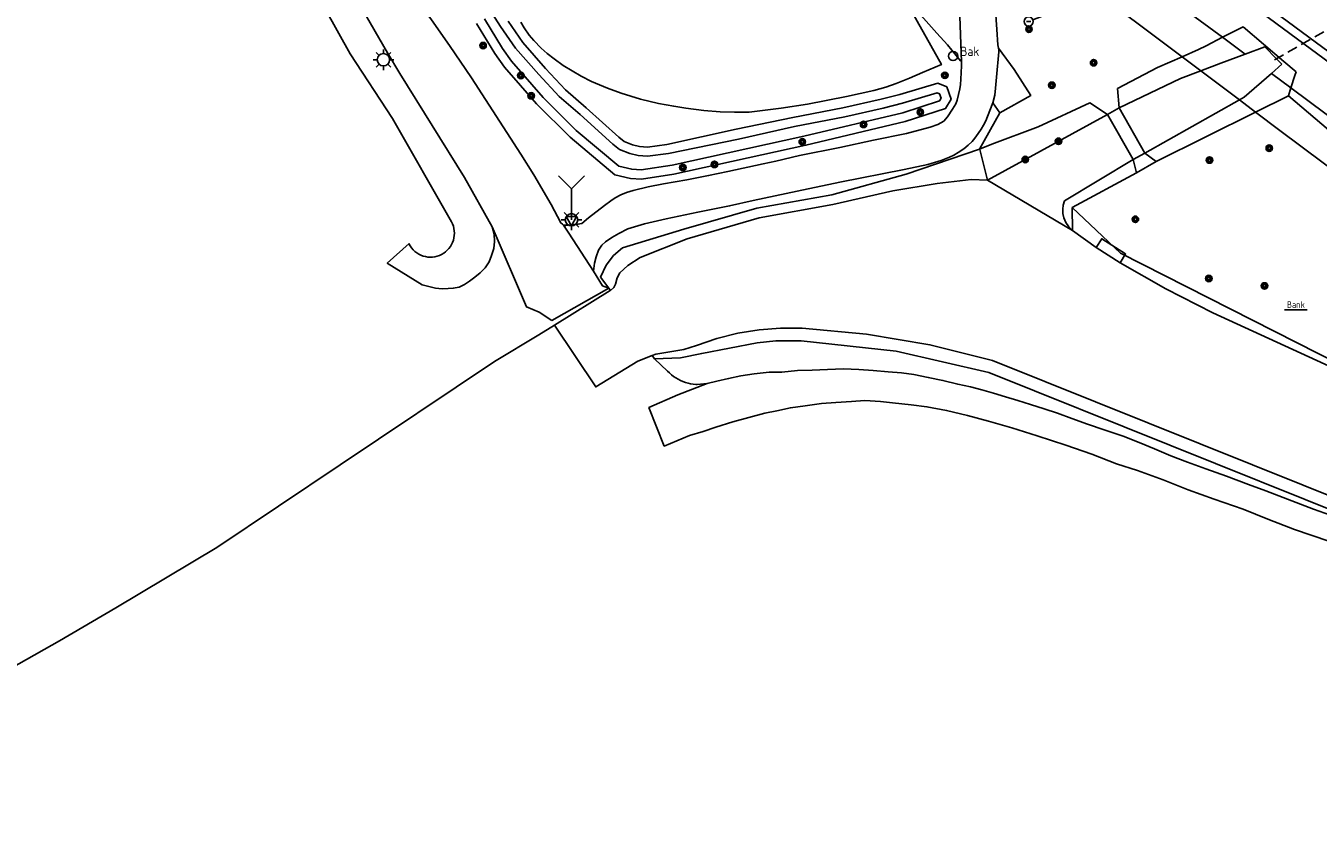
# Model space of a CAD drawing. Header units: metres. Extents: x 121613 to 124518, y 449573 to 453879.
# Tile 35 of 71: x 122104 to 122229, y 452480 to 452560. Entities that reach past the tile are written whole.
import ezdxf
from ezdxf.enums import TextEntityAlignment as Align

# ---------------------------------------------------------------- set-up
doc = ezdxf.new("R2010")
doc.units = ezdxf.units.M
doc.header["$LTSCALE"] = 4
doc.linetypes.add('STIPPELFIJN', pattern=[0.375, 0.25, -0.125])
doc.layers.get('0').update_dxf_attribs({"linetype": 'CONTINUOUS'})
for name, color, linetype in [('G_BTD', 3, 'CONTINUOUS'), ('G_KWDP1', 2, 'ByLayer'), ('G_OTD', 32, 'CONTINUOUS'), ('G_OWG', 6, 'CONTINUOUS'), ('G_OWT', 6, 'CONTINUOUS'), ('G_WGD', 7, 'CONTINUOUS'), ('G_WGDP1', 2, 'ByLayer'), ('G_WTD', 5, 'CONTINUOUS'), ('LKWDUP', 5, 'CONTINUOUS'), ('PVGO', 102, 'CONTINUOUS')]:
    doc.layers.add(name, color=color, linetype=linetype)
for name, color, linetype, true_color in [('PBAK', 7, 'CONTINUOUS', 0xbd2877), ('PBRD', 7, 'CONTINUOUS', 0xbd2877), ('PPAL', 7, 'CONTINUOUS', 0xbd2877), ('PSTM', 7, 'CONTINUOUS', 0xde7233)]:
    doc.layers.add(name, color=color, linetype=linetype, true_color=true_color)
doc.styles.add('ISO', font='ISO')

# ---------------------------------------------------------------- blocks, each defined once
blk = doc.blocks.new('boom')
at = {"color": 0}
for radius in [0.315, 0.225, 0.135]:
    blk.add_circle((0, 0), radius, dxfattribs=at)
blk = doc.blocks.new('aanduidingsbord')
at = {"color": 0}
for p, q in [((-0.81, -0.33), (0, 0)), ((-1.45, -0.5), (-1.01, -0.5))]:
    blk.add_line(p, q, dxfattribs=at)
blk.add_circle((-1.23, -0.5), 0.45, dxfattribs=at)
blk = doc.blocks.new('wegwijzer')
at = {"color": 0}
for q in [(-0.424, 1.424), (0.424, 1.424), (0, 0)]:
    blk.add_line((0, 1), q, dxfattribs=at)
blk = doc.blocks.new('lichtmast')
at = {"color": 0}
for p, q in [((-0.6, 0), (-1, 0)), ((-0.71, 0.71), (-0.42, 0.42)), ((0, 0.6), (0, 1)), ((0.42, 0.42), (0.71, 0.71)), ((0.6, 0), (1, 0)), ((-0.42, -0.42), (-0.71, -0.71)), ((0, -0.6), (0, -1)), ((0.42, -0.42), (0.71, -0.71))]:
    blk.add_line(p, q, dxfattribs=at)
blk.add_circle((0, 0), 0.6, dxfattribs=at)
blk = doc.blocks.new('verkeersbord')
at = {"color": 0}
for p, q in [((0.5, 0.32), (-0.5, 0.32)), ((-0.5, 0.32), (0, -0.6)), ((0, -0.6), (0.5, 0.32))]:
    blk.add_line(p, q, dxfattribs=at)
blk = doc.blocks.new('bank')
at = {"color": 0}
blk.add_line((1.1, 0), (-1.1, 0), dxfattribs=at)
at = {"color": 0, "linetype": 'Continuous', "style": 'ISO'}
blk.add_attdef('BANK', text='', height=0.65, rotation=360, dxfattribs=at).set_placement((0, 0.5), align=Align.MIDDLE_CENTER)
blk = doc.blocks.new('strooikist')
at = {"color": 0}
blk.add_circle((0, 0), 0.45, dxfattribs=at)
at = {"color": 0, "style": 'ISO'}
blk.add_attdef('STROOIKIST', (0.7, 0), '', height=0.9, dxfattribs=at)

msp = doc.modelspace()

# ---------------------------------------------------------------- linework, layer by layer
at = {"layer": 'G_BTD', "linetype": 'Continuous', "transparency": 33554687}
for points in [[(122199.688, 452575.864), (122200.435, 452575.057), (122203.371, 452572.081), (122207.12, 452568.712), (122210.796, 452565.637), (122213.971, 452563.13), (122220.115, 452558.578)], [(122216.177, 452556.684), (122206.637, 452563.853), (122203.643, 452566.546)], [(122149.26, 452540.17), (122149.46, 452539.48), (122149.49, 452538.76), (122149.4, 452538.09), (122149.2, 452537.41), (122148.95, 452536.78), (122148.57, 452536.21), (122148.1, 452535.73), (122147.57, 452535.28), (122147.05, 452534.9), (122146.58, 452534.6), (122146.05, 452534.34), (122145.48, 452534.22), (122144.97, 452534.19), (122144.4, 452534.15), (122143.77, 452534.24), (122143.12, 452534.39), (122142.461, 452534.547), (122139.083, 452536.659), (122141.189, 452538.55), (122141.21, 452538.51), (122141.31, 452538.33), (122141.44, 452538.14), (122141.59, 452537.96), (122141.76, 452537.8), (122141.94, 452537.66), (122142.13, 452537.54), (122142.34, 452537.43), (122142.56, 452537.35), (122142.78, 452537.29), (122143.01, 452537.25), (122143.24, 452537.24), (122143.47, 452537.25), (122143.69, 452537.28), (122143.92, 452537.33), (122144.14, 452537.4), (122144.35, 452537.5), (122144.55, 452537.62), (122144.73, 452537.75), (122144.9, 452537.91), (122145.06, 452538.08), (122145.2, 452538.26), (122145.32, 452538.46), (122145.42, 452538.67), (122145.49, 452538.88), (122145.55, 452539.11), (122145.58, 452539.34), (122145.59, 452539.57), (122145.58, 452539.8), (122145.54, 452540.02), (122145.49, 452540.25), (122145.41, 452540.46), (122145.31, 452540.66), (122139.57, 452550.69), (122135.47, 452556.97), (122131.87, 452563.51)], [(122226.492, 452552.894), (122242.214, 452539.546), (122259.966, 452526.304)], [(122226.739, 452553.671), (122230.169, 452551.13), (122240.494, 452543.436), (122241.297, 452542.835)], [(122196.535, 452547.737), (122198.488, 452551.253)], [(122240.546, 452522.962), (122241.773, 452523.931), (122244.185, 452527.146), (122245.392, 452528.754), (122246.598, 452530.361), (122247.075, 452532.363), (122246.194, 452534.158), (122241.807, 452537.468), (122235.284, 452542.342), (122232.023, 452544.778), (122225.676, 452549.547), (122223.316, 452551.32)], [(122164.991, 452527.359), (122166.262, 452526.175), (122166.447, 452525.994), (122166.643, 452525.824), (122166.85, 452525.666), (122167.065, 452525.522), (122167.29, 452525.391), (122167.522, 452525.274), (122167.76, 452525.171), (122168.005, 452525.084), (122168.254, 452525.012), (122168.507, 452524.955), (122168.764, 452524.914), (122169.022, 452524.889), (122169.151, 452524.882), (122170.11, 452524.98)]]:
    msp.add_lwpolyline(points, dxfattribs=at)
at = {"layer": 'G_KWDP1', "transparency": 33554687}
msp.add_lwpolyline([(122210.16, 452536.7), (122210.702, 452537.551), (122208.389, 452539.024), (122207.847, 452538.173)], dxfattribs=at)
at = {"layer": 'G_OTD', "linetype": 'Continuous', "transparency": 33554687}
for points in [[(122198.376, 452557.522), (122199.894, 452555.458), (122201.493, 452552.933), (122198.488, 452551.253)], [(122198.488, 452551.253), (122197.832, 452552.22)]]:
    msp.add_lwpolyline(points, dxfattribs=at)
at = {"layer": 'G_OWG', "linetype": 'Continuous', "transparency": 33554687}
for points in [[(122247.932, 452543.18), (122243.082, 452546.829), (122232.668, 452554.493), (122216.518, 452566.459), (122213.428, 452568.898), (122210.406, 452571.393), (122206.266, 452575.114), (122204.268, 452577.103), (122202.855, 452578.553), (122202.771, 452578.747)], [(122211.757, 452545.409), (122213.658, 452546.535)]]:
    msp.add_lwpolyline(points, dxfattribs=at)
at = {"layer": 'G_OWT', "linetype": 'Continuous', "transparency": 33554687}
for points in [[(122150.803, 452560.143), (122152.238, 452558.077), (122154.432, 452555.56), (122156.383, 452553.488), (122158.388, 452551.745), (122161.552, 452548.89), (122162.064, 452548.473), (122162.873, 452548.141), (122163.557, 452547.979), (122164.307, 452547.929), (122166.21, 452548.184), (122172.937, 452549.659), (122178.407, 452550.792), (122183.272, 452551.742), (122186.981, 452552.561), (122188.804, 452553.033), (122192.473, 452554.127), (122193.358, 452553.76), (122193.794, 452552.57), (122193.24, 452551.658), (122189.332, 452550.394), (122179.683, 452548.104), (122166.878, 452545.295), (122163.754, 452544.801), (122162.666, 452544.883), (122161.14, 452545.231), (122156.811, 452548.878), (122153.54, 452552.121), (122150.441, 452555.693), (122149.503, 452556.996), (122147.734, 452559.913)], [(122222.12, 452559.599), (122220.115, 452558.578)], [(122222.12, 452559.599), (122224.079, 452557.918), (122226.038, 452556.238), (122227.237, 452555.243)], [(122216.177, 452556.684), (122217.787, 452557.392), (122218.506, 452557.758)], [(122220.115, 452558.578), (122218.506, 452557.758)], [(122220.115, 452558.578), (122222.308, 452556.954)], [(122213.788, 452555.634), (122216.177, 452556.684)], [(122217.988, 452555.32), (122216.177, 452556.684)], [(122210.061, 452551.731), (122209.929, 452553.606), (122213.788, 452555.634)], [(122227.122, 452554.88), (122227.237, 452555.243)], [(122224.846, 452555.073), (122226.739, 452553.671)], [(122226.739, 452553.671), (122227.122, 452554.88)], [(122223.316, 452551.32), (122226.492, 452552.894)], [(122226.492, 452552.894), (122226.739, 452553.671)], [(122196.535, 452547.737), (122197.723, 452548.203), (122202.232, 452549.879), (122207.236, 452552.215), (122208.933, 452551.085)], [(122223.316, 452551.32), (122221.747, 452552.5)], [(122213.658, 452546.535), (122223.316, 452551.32)], [(122159.77, 452535.308), (122160.323, 452536.472), (122161.028, 452537.397), (122161.896, 452538.146), (122167.85, 452539.94), (122174.92, 452541.98), (122182.19, 452543.3), (122189.428, 452545.294), (122196.535, 452547.737)], [(122197.317, 452544.697), (122196.551, 452547.674), (122196.535, 452547.737)], [(122211.757, 452545.409), (122211.432, 452546.705)], [(122212.561, 452547.349), (122213.658, 452546.535)], [(122205.533, 452542.052), (122211.757, 452545.409)], [(122205.553, 452539.84), (122205.533, 452542.052)], [(122240.546, 452522.962), (122231.555, 452526.775), (122210.203, 452537.629), (122205.533, 452542.052)], [(122160.581, 452534.22), (122159.77, 452535.308)], [(122160.718, 452534.007), (122160.581, 452534.22)], [(122072.71, 452480.45), (122107.283, 452500), (122112.758, 452503.186), (122122.55, 452509.049), (122134.499, 452517.084), (122149.484, 452527.123), (122153.79, 452529.709), (122155.298, 452530.643)], [(122164.991, 452527.359), (122167.519, 452527.477), (122169.581, 452527.89), (122174.944, 452528.912), (122176.77, 452529.12), (122179.24, 452529.13), (122188.44, 452528.1), (122197.44, 452526.05), (122232.54, 452511.95)], [(122164.991, 452527.359), (122164.777, 452527.692)]]:
    msp.add_lwpolyline(points, dxfattribs=at)
at = {"layer": 'G_WGD', "linetype": 'Continuous', "transparency": 33554687}
for points in [[(122139.571, 452589.335), (122138.942, 452588.861), (122138.012, 452587.999), (122136.935, 452586.964), (122136.151, 452586.205), (122135.454, 452585.348), (122135.074, 452584.83), (122134.608, 452584.149), (122134.259, 452583.53), (122133.665, 452582.432), (122133.257, 452581.535), (122132.888, 452580.52), (122132.556, 452579.194), (122132.158, 452577.616), (122132.042, 452576.741), (122132.144, 452574.051), (122132.369, 452571.669), (122132.86, 452569.341), (122133.463, 452566.995), (122135.254, 452563.762), (122139.098, 452557.064), (122140.309, 452555.079), (122146.564, 452544.976), (122149.26, 452540.17)], [(122210.462, 452572.431), (122210.934, 452572.006), (122213.937, 452569.528), (122217.009, 452567.102), (122233.151, 452555.143), (122243.485, 452547.443), (122255.7, 452538.306), (122271.64, 452526.743)], [(122139.272, 452567.623), (122139.41, 452567.281), (122139.898, 452566.003), (122140.432, 452564.736), (122140.966, 452563.736), (122142.218, 452561.847), (122143.373, 452560.282), (122145.128, 452557.78), (122147.254, 452554.642), (122152.033, 452547.229), (122153.305, 452545.218), (122154.982, 452542.341), (122155.925, 452540.569), (122156.06, 452540.44), (122156.189, 452540.353)], [(122189.46, 452561.983), (122192.838, 452555.928), (122191.004, 452555.154), (122189.735, 452554.61), (122188.449, 452554.099), (122187.444, 452553.731), (122186.272, 452553.404), (122183.615, 452552.824), (122179.841, 452552.101), (122177.288, 452551.698), (122174.176, 452551.312), (122172.759, 452551.301), (122171.373, 452551.361), (122169.773, 452551.486), (122168.037, 452551.713), (122166.868, 452551.888), (122165.403, 452552.16), (122163.634, 452552.581), (122161.761, 452553.172), (122160.45, 452553.631), (122158.889, 452554.306), (122157.877, 452554.807), (122156.157, 452555.843), (122155.253, 452556.478), (122154.585, 452557.011), (122154.003, 452557.532), (122153.303, 452558.258), (122152.84, 452558.779), (122152.343, 452559.502), (122152.031, 452560.035)], [(122189.46, 452561.983), (122189.512, 452561.936), (122190.173, 452561.334), (122190.663, 452560.884), (122191.11, 452560.429), (122192.403, 452558.991), (122193.408, 452557.858), (122194.695, 452556.308), (122194.774, 452556.201)], [(122194.774, 452556.201), (122194.578, 452561.481), (122194.631, 452561.576)], [(122198.085, 452561.227), (122198.198, 452559.344), (122198.321, 452557.839), (122198.376, 452557.522)], [(122198.376, 452557.522), (122198.394, 452557.419), (122198.414, 452557.182), (122198.185, 452554.705), (122198.083, 452553.641), (122198.01, 452552.968), (122197.832, 452552.22)], [(122156.189, 452540.353), (122156.579, 452540.332), (122157.57, 452540.427), (122157.949, 452540.516), (122158.593, 452541.05), (122160.143, 452542.248), (122160.755, 452542.697), (122161.194, 452542.99), (122161.737, 452543.274), (122162.297, 452543.507), (122162.927, 452543.707), (122164.389, 452544.071), (122165.881, 452544.357), (122168.135, 452544.756), (122170.242, 452545.15), (122172.116, 452545.56), (122175.532, 452546.285), (122176.783, 452546.566), (122179.052, 452547.098), (122182.965, 452547.881), (122186.253, 452548.591), (122189.438, 452549.256), (122191.756, 452549.862), (122192.495, 452550.113), (122193.07, 452550.453), (122193.42, 452550.857), (122193.918, 452551.606), (122194.233, 452552.13), (122194.377, 452552.468), (122194.506, 452553.037), (122194.633, 452553.569), (122194.683, 452553.997), (122194.713, 452554.502), (122194.766, 452555.804), (122194.774, 452556.201)], [(122197.832, 452552.22), (122197.317, 452550.906), (122197.133, 452550.461), (122196.911, 452550.043), (122196.701, 452549.658), (122196.39, 452549.233), (122196.084, 452548.798), (122195.815, 452548.456), (122195.444, 452548.11), (122194.994, 452547.76), (122194.455, 452547.389), (122194.04, 452547.131), (122193.613, 452546.929), (122192.819, 452546.636), (122191.503, 452546.232), (122189.216, 452545.759), (122182.97, 452544.515), (122178.85, 452543.643), (122174.576, 452542.735), (122172.289, 452542.208), (122169.204, 452541.6), (122166.127, 452540.946), (122164.027, 452540.48), (122162.418, 452539.98), (122161.543, 452539.546), (122160.869, 452539.133), (122160.258, 452538.742), (122159.905, 452538.406), (122159.577, 452537.923), (122159.334, 452537.284), (122159.166, 452536.651), (122159.072, 452535.887)], [(122155.027, 452531.095), (122153.798, 452531.911), (122152.578, 452532.409), (122149.26, 452540.17)], [(122156.189, 452540.353), (122156.706, 452539.559), (122159.072, 452535.887)], [(122159.072, 452535.887), (122159.964, 452534.448), (122160.581, 452534.22)], [(122160.581, 452534.22), (122155.027, 452531.095)], [(122170.11, 452524.98), (122171.05, 452525.21), (122172.19, 452525.45), (122173.39, 452525.73), (122174.67, 452525.91), (122176.13, 452526.09), (122177.35, 452526.08), (122178.88, 452526.23), (122180.28, 452526.26), (122181.77, 452526.32), (122183.33, 452526.4), (122184.83, 452526.32), (122186.21, 452526.22), (122187.67, 452526.12), (122188.97, 452526), (122190.17, 452525.84), (122191.55, 452525.57), (122192.98, 452525.27), (122194.42, 452524.9), (122195.64, 452524.64), (122196.74, 452524.36), (122197.9, 452524.05), (122199.04, 452523.69), (122200.24, 452523.34), (122201.48, 452522.94), (122202.8, 452522.51), (122204.08, 452522.08), (122205.49, 452521.57), (122207.02, 452521.04), (122208.63, 452520.48), (122210.45, 452519.85), (122212.02, 452519.24), (122213.49, 452518.62), (122215.1, 452517.94), (122216.7, 452517.35), (122218.49, 452516.68), (122220.49, 452515.98), (122222.63, 452515.18), (122224.29, 452514.54), (122225.98, 452513.9), (122228.94, 452512.77), (122231.12, 452512)], [(122170.11, 452524.98), (122167.262, 452523.869), (122164.466, 452522.634), (122165.95, 452518.9), (122167.18, 452519.4), (122168.38, 452519.93), (122169.71, 452520.33), (122170.96, 452520.72), (122172.61, 452521.24), (122174.15, 452521.67), (122175.7, 452522.09), (122176.86, 452522.32), (122178.19, 452522.62), (122179.62, 452522.8), (122181.19, 452523.04), (122182.6, 452523.13), (122184.1, 452523.23), (122185.42, 452523.33), (122186.91, 452523.23), (122188.09, 452523.11), (122189.91, 452522.91), (122191.42, 452522.71), (122193.33, 452522.36), (122195.36, 452521.88), (122197.4, 452521.32), (122199.65, 452520.68), (122202.12, 452519.9), (122204.91, 452519), (122207.41, 452518.13), (122209.81, 452517.19), (122211.87, 452516.53), (122214.33, 452515.63), (122214.996, 452515.365), (122216.77, 452514.66), (122219.29, 452513.76), (122222.11, 452512.76), (122224.49, 452511.8), (122227.08, 452510.8), (122230.416, 452509.66)]]:
    msp.add_lwpolyline(points, dxfattribs=at)
at = {"layer": 'G_WGDP1', "transparency": 33554687}
for points in [[(122210.061, 452551.731), (122208.933, 452551.085)], [(122210.061, 452551.731), (122212.561, 452547.349)], [(122208.933, 452551.085), (122211.432, 452546.705)], [(122211.432, 452546.705), (122212.561, 452547.349)]]:
    msp.add_lwpolyline(points, dxfattribs=at)
at = {"layer": 'G_WTD', "linetype": 'Continuous', "transparency": 33554687}
for points in [[(122148.505, 452560.365), (122150.249, 452557.49), (122151.143, 452556.249), (122154.194, 452552.732), (122157.415, 452549.539), (122161.55, 452546.055), (122162.8, 452545.77), (122163.717, 452545.701), (122166.712, 452546.174), (122179.484, 452548.976), (122189.09, 452551.256), (122192.648, 452552.407), (122192.806, 452552.667), (122192.653, 452553.084), (122192.424, 452553.179), (122189.044, 452552.171), (122187.19, 452551.691), (122183.454, 452550.866), (122178.584, 452549.915), (122173.15, 452548.7), (122166.366, 452547.302), (122164.337, 452547.031), (122163.424, 452547.092), (122162.599, 452547.286), (122161.602, 452547.696), (122160.97, 452548.211), (122157.795, 452551.075), (122155.762, 452552.842), (122153.769, 452554.959), (122151.532, 452557.527), (122150.061, 452559.644), (122149.252, 452560.889)], [(122222.308, 452556.954), (122219.939, 452556.058)], [(122225.853, 452555.958), (122225.327, 452556.502), (122224.198, 452557.668), (122222.308, 452556.954)], [(122210.061, 452551.731), (122216.036, 452554.583), (122217.988, 452555.32)], [(122217.988, 452555.32), (122219.939, 452556.058)], [(122221.747, 452552.5), (122217.988, 452555.32)], [(122225.853, 452555.958), (122224.846, 452555.073)], [(122224.846, 452555.073), (122222.218, 452552.764), (122221.747, 452552.5)], [(122221.747, 452552.5), (122212.561, 452547.349)], [(122197.317, 452544.697), (122208.933, 452551.085)], [(122205.553, 452539.84), (122205.184, 452540.184), (122204.895, 452540.599), (122204.698, 452541.064), (122204.612, 452541.47), (122204.596, 452541.885), (122204.652, 452542.296), (122204.778, 452542.692), (122211.432, 452546.705)], [(122160.718, 452534.007), (122161.045, 452534.298), (122161.217, 452534.629), (122161.388, 452535.223), (122161.647, 452535.731), (122162.41, 452536.419), (122163.608, 452537.209), (122168.16, 452539.03), (122175.14, 452541.04), (122182.3, 452542.34), (122188.12, 452543.671), (122192.422, 452544.401), (122195.715, 452544.773), (122197.317, 452544.697)], [(122205.553, 452539.84), (122197.317, 452544.697)], [(122207.847, 452538.173), (122205.553, 452539.84)], [(122207.847, 452538.173), (122210.16, 452536.7)], [(122210.16, 452536.7), (122214.6, 452534.16), (122219.17, 452531.84), (122240.898, 452521.883)], [(122160.718, 452534.007), (122160.696, 452533.987), (122155.298, 452530.643)], [(122164.777, 452527.692), (122163.391, 452527.134), (122159.305, 452524.637), (122155.298, 452530.643)], [(122232.99, 452513.08), (122197.8, 452527.22), (122191.72, 452528.73), (122185.55, 452529.77), (122179.31, 452530.34), (122177.22, 452530.36), (122175.14, 452530.19), (122173.08, 452529.85), (122171.06, 452529.35), (122169.09, 452528.67), (122167.858, 452528.285), (122165.121, 452527.83), (122164.777, 452527.692)]]:
    msp.add_lwpolyline(points, dxfattribs=at)
at = {"layer": 'LKWDUP', "linetype": 'STIPPELFIJN', "lineweight": -3, "transparency": 33554687}
msp.add_lwpolyline([(122225.136, 452556.394), (122243.953, 452567.04)], dxfattribs=at)

# ---------------------------------------------------------------- block references
at = {"layer": 'PBAK', "transparency": 33554687}
msp.add_blockref('strooikist', (122193.97, 452556.765), dxfattribs=at).add_auto_attribs({'STROOIKIST': 'Bak'})
at = {"layer": 'PBRD', "transparency": 33554687}
for name, p in [('aanduidingsbord', (122202.527, 452560.615)), ('verkeersbord', (122156.948, 452540.87))]:
    msp.add_blockref(name, p, dxfattribs=at)
at = {"layer": 'PBRD', "transparency": 33554687, "xscale": 3, "yscale": 3, "zscale": 3}
msp.add_blockref('wegwijzer', (122156.948, 452540.87), dxfattribs=at)
at = {"layer": 'PPAL', "transparency": 33554687}
for p in [(122138.701, 452556.406), (122156.948, 452540.87)]:
    msp.add_blockref('lichtmast', p, dxfattribs=at)
at = {"layer": 'PSTM', "transparency": 33554687}
msp.add_blockref('bank', (122227.223, 452532.13), dxfattribs=at).add_auto_attribs({'BANK': 'Bank'})
at = {"layer": 'PVGO', "transparency": 33554687}
for p in [(122201.329, 452559.37), (122148.371, 452557.774), (122207.601, 452556.114), (122152.039, 452554.861), (122193.172, 452554.889), (122203.546, 452553.923), (122153.029, 452552.891), (122190.789, 452551.322), (122185.286, 452550.124), (122179.338, 452548.442), (122204.196, 452548.484), (122224.638, 452547.823), (122170.81, 452546.242), (122200.973, 452546.722), (122218.847, 452546.664), (122167.746, 452545.937), (122211.647, 452540.912), (122218.769, 452535.172), (122224.173, 452534.445)]:
    msp.add_blockref('boom', p, dxfattribs=at)

doc.saveas('drawing.dxf')
